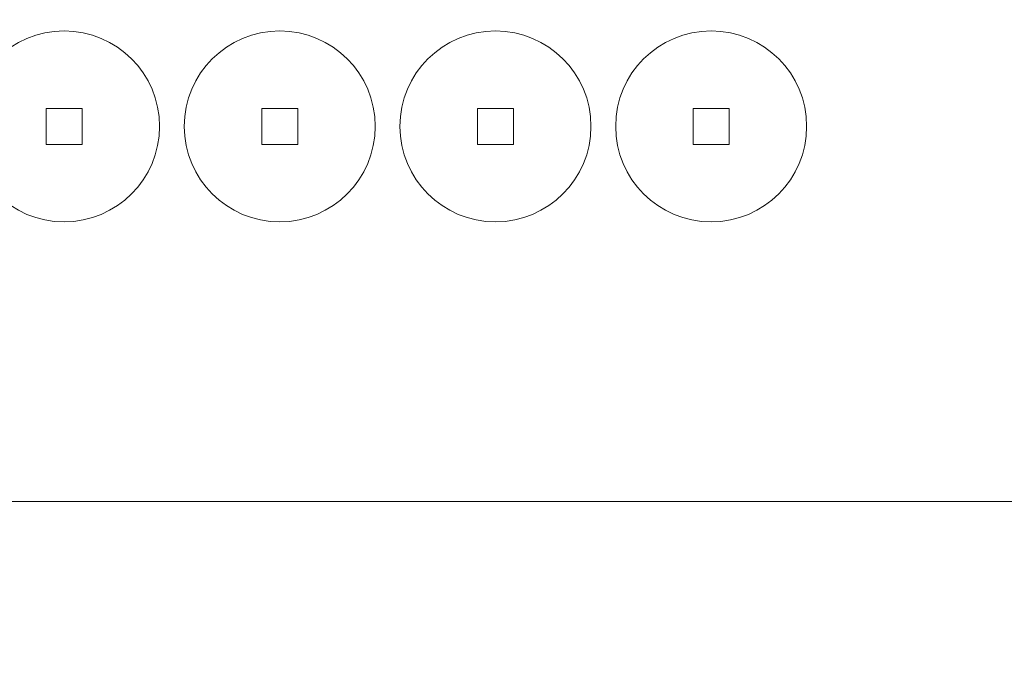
# Model space of a CAD drawing. Header units: millimetres. Extents: x -762 to 758, y -361 to 1446.
# Tile 44 of 150: x 58 to 140, y 332 to 387. Entities that reach past the tile are written whole.
import ezdxf

# ---------------------------------------------------------------- set-up
doc = ezdxf.new("R2010")
doc.units = ezdxf.units.MM
doc.header["$MEASUREMENT"] = 0
doc.layers.add('Layer 1', color=7, linetype='Continuous')

msp = doc.modelspace()

# ---------------------------------------------------------------- linework, layer by layer
at = {"layer": 'Layer 1', "color": 250, "lineweight": 9}
for points in [[(-761.5629, 1446.3852), (-761.5629, 1446.3852), (758.4371, 1446.3852), (758.4371, 1446.3852), (758.4371, 1446.3852), (758.4371, 1446.3852), (758.4371, 36.3852), (758.4371, 36.3852), (758.4371, 36.3852), (758.4371, 36.3852), (-761.5629, 36.3852), (-761.5629, 36.3852), (-761.5629, 36.3852), (-761.5629, 36.3852), (-761.5629, 1446.3852), (-761.5629, 1446.3852)], [(53.7025, 377.7025), (53.7025, 373.3023), (57.271, 369.7338), (61.6713, 369.7338), (61.6713, 369.7338), (66.0715, 369.7338), (69.64, 373.3023), (69.64, 377.7025), (69.64, 377.7025), (69.64, 382.1028), (66.0715, 385.6713), (61.6713, 385.6713), (61.6713, 385.6713), (57.271, 385.6713), (53.7025, 382.1028), (53.7025, 377.7025)], [(71.7025, 377.7025), (71.7025, 373.3023), (75.271, 369.7338), (79.6713, 369.7338), (79.6713, 369.7338), (84.0715, 369.7338), (87.64, 373.3023), (87.64, 377.7025), (87.64, 377.7025), (87.64, 382.1028), (84.0715, 385.6713), (79.6713, 385.6713), (79.6713, 385.6713), (75.271, 385.6713), (71.7025, 382.1028), (71.7025, 377.7025)], [(89.7025, 377.7025), (89.7025, 373.3023), (93.271, 369.7338), (97.6713, 369.7338), (97.6713, 369.7338), (102.0715, 369.7338), (105.64, 373.3023), (105.64, 377.7025), (105.64, 377.7025), (105.64, 382.1028), (102.0715, 385.6713), (97.6713, 385.6713), (97.6713, 385.6713), (93.271, 385.6713), (89.7025, 382.1028), (89.7025, 377.7025)], [(107.7025, 377.7025), (107.7025, 373.3023), (111.271, 369.7338), (115.6713, 369.7338), (115.6713, 369.7338), (120.0715, 369.7338), (123.64, 373.3023), (123.64, 377.7025), (123.64, 377.7025), (123.64, 382.1028), (120.0715, 385.6713), (115.6713, 385.6713), (115.6713, 385.6713), (111.271, 385.6713), (107.7025, 382.1028), (107.7025, 377.7025)], [(63.1713, 376.2025), (63.1713, 376.2025), (60.1713, 376.2025), (60.1713, 376.2025), (60.1713, 376.2025), (60.1713, 376.2025), (60.1713, 379.2025), (60.1713, 379.2025), (60.1713, 379.2025), (60.1713, 379.2025), (63.1713, 379.2025), (63.1713, 379.2025), (63.1713, 379.2025), (63.1713, 379.2025), (63.1713, 376.2025), (63.1713, 376.2025)], [(81.1713, 376.2025), (81.1713, 376.2025), (78.1713, 376.2025), (78.1713, 376.2025), (78.1713, 376.2025), (78.1713, 376.2025), (78.1713, 379.2025), (78.1713, 379.2025), (78.1713, 379.2025), (78.1713, 379.2025), (81.1713, 379.2025), (81.1713, 379.2025), (81.1713, 379.2025), (81.1713, 379.2025), (81.1713, 376.2025), (81.1713, 376.2025)], [(99.1713, 376.2025), (99.1713, 376.2025), (96.1713, 376.2025), (96.1713, 376.2025), (96.1713, 376.2025), (96.1713, 376.2025), (96.1713, 379.2025), (96.1713, 379.2025), (96.1713, 379.2025), (96.1713, 379.2025), (99.1713, 379.2025), (99.1713, 379.2025), (99.1713, 379.2025), (99.1713, 379.2025), (99.1713, 376.2025), (99.1713, 376.2025)], [(117.1713, 376.2025), (117.1713, 376.2025), (114.1713, 376.2025), (114.1713, 376.2025), (114.1713, 376.2025), (114.1713, 376.2025), (114.1713, 379.2025), (114.1713, 379.2025), (114.1713, 379.2025), (114.1713, 379.2025), (117.1713, 379.2025), (117.1713, 379.2025), (117.1713, 379.2025), (117.1713, 379.2025), (117.1713, 376.2025), (117.1713, 376.2025)]]:
    msp.add_open_spline(points, degree=3, knots=[0, 0, 0, 0, 0.2, 0.2, 0.2, 0.2, 0.4, 0.4, 0.4, 0.4, 0.6, 0.6, 0.6, 0.6, 1, 1, 1, 1], dxfattribs=at)
at = {"layer": 'Layer 1', "color": 240, "lineweight": 9}
msp.add_open_spline([(-241.5629, 616.3852), (-241.5629, 616.3852), (238.4371, 616.3852), (238.4371, 616.3852), (238.4371, 616.3852), (238.4371, 616.3852), (238.4371, 346.3852), (238.4371, 346.3852), (238.4371, 346.3852), (238.4371, 346.3852), (-241.5629, 346.3852), (-241.5629, 346.3852), (-241.5629, 346.3852), (-241.5629, 346.3852), (-241.5629, 616.3852), (-241.5629, 616.3852)], degree=3, knots=[0, 0, 0, 0, 0.2, 0.2, 0.2, 0.2, 0.4, 0.4, 0.4, 0.4, 0.6, 0.6, 0.6, 0.6, 1, 1, 1, 1], dxfattribs=at)

doc.saveas('drawing.dxf')
